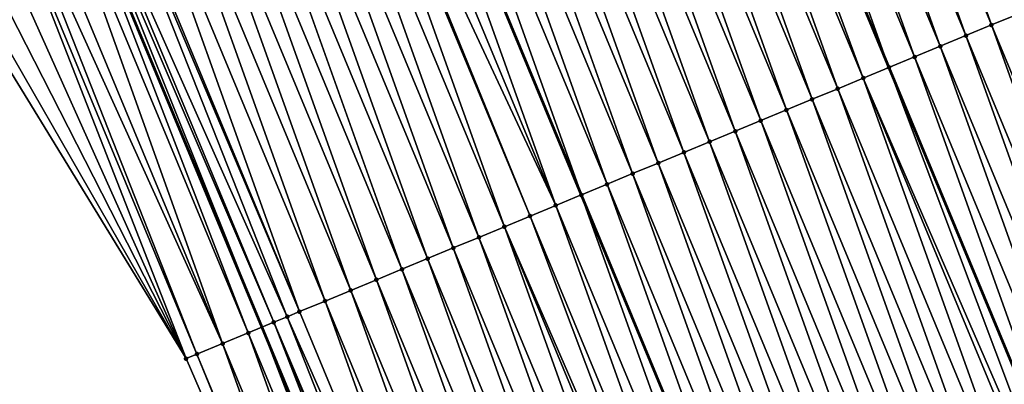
# Model space of a CAD drawing. Header units: feet. Extents: x 2007189 to 2022806, y 818621 to 837694.
# Tile 213 of 256: x 2011792 to 2011827, y 826066 to 826079. Entities that reach past the tile are written whole.
import ezdxf

# ---------------------------------------------------------------- set-up
doc = ezdxf.new("R2010")
doc.units = ezdxf.units.FT
doc.header["$MEASUREMENT"] = 0
for name, color, linetype, lineweight in [('EP_Travel Lane', 172, 'Continuous', 53), ('Road Shots', 141, 'Continuous', 100), ('Road X-Section', 40, 'Continuous', 13), ('STRIPING', 60, 'Continuous', 53)]:
    doc.layers.add(name, color=color, linetype=linetype, lineweight=lineweight)
doc.layers.add('I-77-MM17-21_SB-Surface-Border', color=7, linetype='Continuous')
doc.layers.add('I-77-MM17-21_SB-Surface-TIN', color=7, linetype='Continuous')

msp = doc.modelspace()

# ---------------------------------------------------------------- linework, layer by layer
at = {"layer": 'EP_Travel Lane'}
msp.add_polyline3d([(2011713.111879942, 826292.3793861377, 319.0083484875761), (2011719.983387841, 826273.59872087, 319.2715480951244), (2011726.953300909, 826254.6481103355, 319.5747531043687), (2011733.997875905, 826235.9314845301, 319.8235278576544), (2011741.042508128, 826217.2147066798, 320.0593405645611), (2011748.087054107, 826198.4981579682, 320.3147003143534), (2011755.326798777, 826179.4768711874, 320.5451343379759), (2011762.719385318, 826160.8945548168, 320.7722404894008), (2011770.112011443, 826142.3121389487, 320.9904713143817), (2011777.504339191, 826123.7304730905, 321.2755647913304), (2011785.078277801, 826104.7899843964, 321.503578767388), (2011792.747316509, 826086.3207787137, 321.7778036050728), (2011800.416499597, 826067.8512253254, 322.0212896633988), (2011808.085702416, 826049.3816244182, 322.2605564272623)], dxfattribs=at)
at = {"layer": 'I-77-MM17-21_SB-Surface-Border', "color": 3, "linetype": 'Continuous', "lineweight": -3}
msp.add_polyline3d([(2011805.64641768, 826048.3712826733, 322.3722156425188), (2011797.693609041, 826066.7234529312, 322.1487775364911), (2011787.124624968, 826083.9914792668, 322.0047524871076), (2011780.231277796, 826102.7823135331, 321.7206799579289), (2011772.817508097, 826121.8857885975, 321.454830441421), (2011765.762029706, 826140.600144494, 321.1653197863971), (2011756.889088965, 826158.600021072, 321.0111123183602), (2011749.86048251, 826177.324461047, 320.6826343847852), (2011742.719830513, 826196.4808427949, 320.4579383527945), (2011736.510619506, 826215.511206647, 320.1688976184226), (2011731.034645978, 826234.8175159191, 319.8865979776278), (2011724.04928346, 826253.5563896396, 319.6356774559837), (2011717.721598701, 826272.7704568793, 319.3246579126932), (2011710.386962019, 826291.3812878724, 319.0545610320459)], dxfattribs=at)
at = {"layer": 'I-77-MM17-21_SB-Surface-TIN', "color": 128, "linetype": 'Continuous', "lineweight": -3}
for points in [[(2011826.721774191, 826078.7487408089, 320.9663202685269), (2011819.98325247, 826097.6038118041, 320.6833620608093), (2011819.059403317, 826097.2210548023, 320.7179259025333)], [(2011826.721774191, 826078.7487408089, 320.9663202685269), (2011827.645629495, 826079.1314829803, 320.9304456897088), (2011819.98325247, 826097.6038118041, 320.6833620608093)], [(2011825.797921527, 826078.365992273, 321.0016323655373), (2011819.059403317, 826097.2210548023, 320.7179259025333), (2011818.13554513, 826096.83831958, 320.7544145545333)], [(2011825.797921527, 826078.365992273, 321.0016323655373), (2011826.721774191, 826078.7487408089, 320.9663202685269), (2011819.059403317, 826097.2210548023, 320.7179259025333)], [(2011824.874053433, 826077.9832809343, 321.0402318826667), (2011818.13554513, 826096.83831958, 320.7544145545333), (2011817.211676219, 826096.4556102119, 320.7931881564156)], [(2011824.874053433, 826077.9832809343, 321.0402318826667), (2011825.797921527, 826078.365992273, 321.0016323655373), (2011818.13554513, 826096.83831958, 320.7544145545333)], [(2011823.950181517, 826077.6005788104, 321.0796457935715), (2011817.211676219, 826096.4556102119, 320.7931881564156), (2011816.287818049, 826096.0728749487, 320.8296732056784)], [(2011823.950181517, 826077.6005788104, 321.0796457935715), (2011824.874053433, 826077.9832809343, 321.0402318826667), (2011817.211676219, 826096.4556102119, 320.7931881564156)], [(2011816.287818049, 826096.0728749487, 320.8296732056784), (2011815.363979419, 826095.6900864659, 320.8615341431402), (2011823.026332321, 826077.2178161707, 321.1137859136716)], [(2011823.950181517, 826077.6005788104, 321.0796457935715), (2011816.287818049, 826096.0728749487, 320.8296732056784), (2011823.026332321, 826077.2178161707, 321.1137859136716)], [(2011814.440163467, 826095.3072555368, 320.8894851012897), (2011822.102497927, 826076.8350293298, 321.1456382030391), (2011815.192453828, 826095.6190088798, 320.8669436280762)], [(2011815.192453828, 826095.6190088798, 320.8669436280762), (2011823.026332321, 826077.2178161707, 321.1137859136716), (2011815.363979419, 826095.6900864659, 320.8615341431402)], [(2011822.102497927, 826076.8350293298, 321.1456382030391), (2011823.026332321, 826077.2178161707, 321.1137859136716), (2011815.192453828, 826095.6190088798, 320.8669436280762)], [(2011813.516328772, 826094.9244636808, 320.920968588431), (2011821.178660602, 826076.4522438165, 321.1776823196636), (2011814.440163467, 826095.3072555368, 320.8894851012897)], [(2011814.440163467, 826095.3072555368, 320.8894851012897), (2011821.178660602, 826076.4522438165, 321.1776823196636), (2011822.102497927, 826076.8350293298, 321.1456382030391)], [(2011812.592461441, 826094.5417505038, 320.959405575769), (2011820.254812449, 826076.0694844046, 321.2120332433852), (2011813.516328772, 826094.9244636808, 320.920968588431)], [(2011813.516328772, 826094.9244636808, 320.920968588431), (2011820.254812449, 826076.0694844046, 321.2120332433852), (2011821.178660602, 826076.4522438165, 321.1776823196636)], [(2011811.668593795, 826094.1590380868, 320.9979097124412), (2011819.330956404, 826075.6867440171, 321.2480654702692), (2011812.592461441, 826094.5417505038, 320.959405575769)], [(2011812.592461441, 826094.5417505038, 320.959405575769), (2011819.330956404, 826075.6867440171, 321.2480654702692), (2011820.254812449, 826076.0694844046, 321.2120332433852)], [(2011810.744727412, 826093.7763226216, 321.0361444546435), (2011818.407090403, 826075.3040276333, 321.2862191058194), (2011811.668593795, 826094.1590380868, 320.9979097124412)], [(2011811.668593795, 826094.1590380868, 320.9979097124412), (2011818.407090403, 826075.3040276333, 321.2862191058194), (2011819.330956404, 826075.6867440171, 321.2480654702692)], [(2011809.820849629, 826093.3936346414, 321.076808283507), (2011817.483223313, 826074.9213138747, 321.3246047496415), (2011810.744727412, 826093.7763226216, 321.0361444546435)], [(2011810.744727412, 826093.7763226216, 321.0361444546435), (2011817.483223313, 826074.9213138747, 321.3246047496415), (2011818.407090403, 826075.3040276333, 321.2862191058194)], [(2011808.896979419, 826093.0109284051, 321.1158586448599), (2011816.55935035, 826074.5386142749, 321.3642417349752), (2011809.820849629, 826093.3936346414, 321.076808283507)], [(2011809.820849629, 826093.3936346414, 321.076808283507), (2011816.55935035, 826074.5386142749, 321.3642417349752), (2011817.483223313, 826074.9213138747, 321.3246047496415)], [(2011807.973122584, 826092.628189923, 321.1520592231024), (2011815.635471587, 826074.1559286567, 321.4051143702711), (2011808.896979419, 826093.0109284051, 321.1158586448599)], [(2011808.896979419, 826093.0109284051, 321.1158586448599), (2011815.635471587, 826074.1559286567, 321.4051143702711), (2011816.55935035, 826074.5386142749, 321.3642417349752)], [(2011814.71159986, 826073.7732260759, 321.4444878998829), (2011807.973122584, 826092.628189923, 321.1520592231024), (2011807.049258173, 826092.2454697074, 321.1898741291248)], [(2011814.71159986, 826073.7732260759, 321.4444878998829), (2011815.635471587, 826074.1559286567, 321.4051143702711), (2011807.973122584, 826092.628189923, 321.1520592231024)], [(2011813.787729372, 826073.3905205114, 321.4835977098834), (2011807.049258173, 826092.2454697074, 321.1898741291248), (2011806.125382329, 826091.8627770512, 321.2301246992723)], [(2011813.787729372, 826073.3905205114, 321.4835977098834), (2011814.71159986, 826073.7732260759, 321.4444878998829), (2011807.049258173, 826092.2454697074, 321.1898741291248)], [(2011812.863868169, 826073.0077925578, 321.5207288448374), (2011806.125382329, 826091.8627770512, 321.2301246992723), (2011805.201526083, 826091.4800371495, 321.2661998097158)], [(2011812.863868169, 826073.0077925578, 321.5207288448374), (2011813.787729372, 826073.3905205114, 321.4835977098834), (2011806.125382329, 826091.8627770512, 321.2301246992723)], [(2011811.940016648, 826072.6250412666, 321.5557974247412), (2011805.201526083, 826091.4800371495, 321.2661998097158), (2011804.277691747, 826091.0972444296, 321.2976069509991)], [(2011811.940016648, 826072.6250412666, 321.5557974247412), (2011812.863868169, 826073.0077925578, 321.5207288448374), (2011805.201526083, 826091.4800371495, 321.2661998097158)], [(2011811.016166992, 826072.2422854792, 321.5904686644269), (2011804.269533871, 826091.0938648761, 321.2979355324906), (2011803.353830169, 826090.7145173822, 321.3348180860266)], [(2011804.277691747, 826091.0972444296, 321.2976069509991), (2011804.269533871, 826091.0938648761, 321.2979355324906), (2011811.931859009, 826072.6216615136, 321.5561035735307)], [(2011811.016166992, 826072.2422854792, 321.5904686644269), (2011811.931859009, 826072.6216615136, 321.5561035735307), (2011804.269533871, 826091.0938648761, 321.2979355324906)], [(2011811.940016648, 826072.6250412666, 321.5557974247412), (2011804.277691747, 826091.0972444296, 321.2976069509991), (2011811.931859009, 826072.6216615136, 321.5561035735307)], [(2011811.016166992, 826072.2422854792, 321.5904686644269), (2011803.353830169, 826090.7145173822, 321.3348180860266), (2011802.544321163, 826090.3791116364, 321.363547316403)], [(2011809.168519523, 826071.4766489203, 321.6487653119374), (2011802.429991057, 826090.3317361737, 321.3672425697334), (2011801.506164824, 826089.9489239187, 321.3969232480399)], [(2011810.092340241, 826071.8594744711, 321.6202596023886), (2011802.544321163, 826090.3791116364, 321.363547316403), (2011802.429991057, 826090.3317361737, 321.3672425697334)], [(2011809.168519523, 826071.4766489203, 321.6487653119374), (2011810.092340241, 826071.8594744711, 321.6202596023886), (2011802.429991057, 826090.3317361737, 321.3672425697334)], [(2011810.092340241, 826071.8594744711, 321.6202596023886), (2011811.016166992, 826072.2422854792, 321.5904686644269), (2011802.544321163, 826090.3791116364, 321.363547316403)], [(2011808.244681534, 826071.0938650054, 321.6809506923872), (2011801.506164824, 826089.9489239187, 321.3969232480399), (2011800.582315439, 826089.5661674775, 321.4315366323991)], [(2011808.244681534, 826071.0938650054, 321.6809506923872), (2011809.168519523, 826071.4766489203, 321.6487653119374), (2011801.506164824, 826089.9489239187, 321.3969232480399)], [(2011807.320832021, 826070.711108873, 321.7155914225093), (2011800.582315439, 826089.5661674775, 321.4315366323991), (2011799.65844961, 826089.183450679, 321.469653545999)], [(2011807.320832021, 826070.711108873, 321.7155914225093), (2011808.244681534, 826071.0938650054, 321.6809506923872), (2011800.582315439, 826089.5661674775, 321.4315366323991)], [(2011806.396971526, 826070.3283792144, 321.7525718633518), (2011799.65844961, 826089.183450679, 321.469653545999), (2011798.734587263, 826088.8007254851, 321.5070284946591)], [(2011806.396971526, 826070.3283792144, 321.7525718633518), (2011807.320832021, 826070.711108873, 321.7155914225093), (2011799.65844961, 826089.183450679, 321.469653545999)], [(2011805.473107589, 826069.9456578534, 321.7902856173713), (2011798.734587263, 826088.8007254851, 321.5070284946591), (2011797.810721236, 826088.4180091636, 321.5451875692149)], [(2011805.473107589, 826069.9456578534, 321.7902856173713), (2011806.396971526, 826070.3283792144, 321.7525718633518), (2011798.734587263, 826088.8007254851, 321.5070284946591)], [(2011804.549244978, 826069.5629332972, 321.8277170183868), (2011797.810721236, 826088.4180091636, 321.5451875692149), (2011796.886847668, 826088.0353110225, 321.5849533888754)], [(2011804.549244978, 826069.5629332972, 321.8277170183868), (2011805.473107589, 826069.9456578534, 321.7902856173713), (2011797.810721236, 826088.4180091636, 321.5451875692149)], [(2011803.625376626, 826069.1802225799, 321.8663714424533), (2011796.886847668, 826088.0353110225, 321.5849533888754), (2011795.962974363, 826087.6526122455, 321.6246629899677)], [(2011803.625376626, 826069.1802225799, 321.8663714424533), (2011804.549244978, 826069.5629332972, 321.8277170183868), (2011796.886847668, 826088.0353110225, 321.5849533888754)], [(2011802.701500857, 826068.7975297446, 321.9066062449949), (2011795.962974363, 826087.6526122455, 321.6246629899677), (2011795.039110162, 826087.2698915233, 321.6624331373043)], [(2011802.701500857, 826068.7975297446, 321.9066062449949), (2011803.625376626, 826069.1802225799, 321.8663714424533), (2011795.962974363, 826087.6526122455, 321.6246629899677)], [(2011801.777613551, 826068.4148647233, 321.949299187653), (2011795.039110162, 826087.2698915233, 321.6624331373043), (2011794.115235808, 826086.887195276, 321.7023663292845)], [(2011801.777613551, 826068.4148647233, 321.949299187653), (2011802.701500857, 826068.7975297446, 321.9066062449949), (2011795.039110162, 826087.2698915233, 321.6624331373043)], [(2011801.336144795, 826068.2320308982, 321.9710706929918), (2011793.997016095, 826086.8382344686, 321.7081786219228), (2011793.191319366, 826086.5046004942, 321.7512668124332)], [(2011801.777613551, 826068.4148647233, 321.949299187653), (2011794.115235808, 826086.887195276, 321.7023663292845), (2011793.997016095, 826086.8382344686, 321.7081786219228)], [(2011801.336144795, 826068.2320308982, 321.9710706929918), (2011801.777613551, 826068.4148647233, 321.949299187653), (2011793.997016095, 826086.8382344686, 321.7081786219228)], [(2011799.92977255, 826067.6496947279, 322.0488297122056), (2011792.747316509, 826086.3207787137, 321.7778036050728), (2011792.267372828, 826086.1220782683, 321.8065796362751)], [(2011792.982635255, 826086.4182025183, 321.7636945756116), (2011792.747316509, 826086.3207787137, 321.7778036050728), (2011800.416499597, 826067.8512253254, 322.0212896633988)], [(2011799.92977255, 826067.6496947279, 322.0488297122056), (2011800.416499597, 826067.8512253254, 322.0212896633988), (2011792.747316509, 826086.3207787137, 321.7778036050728)], [(2011800.853704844, 826068.0322512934, 321.996551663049), (2011793.191319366, 826086.5046004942, 321.7512668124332), (2011792.982635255, 826086.4182025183, 321.7636945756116)], [(2011800.853704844, 826068.0322512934, 321.996551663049), (2011792.982635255, 826086.4182025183, 321.7636945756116), (2011800.416499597, 826067.8512253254, 322.0212896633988)], [(2011800.853704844, 826068.0322512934, 321.996551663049), (2011801.336144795, 826068.2320308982, 321.9710706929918), (2011793.191319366, 826086.5046004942, 321.7512668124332)], [(2011799.00585955, 826067.267091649, 322.0969969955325), (2011792.267372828, 826086.1220782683, 321.8065796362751), (2011791.343485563, 826085.7394131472, 321.8492636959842)], [(2011799.00585955, 826067.267091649, 322.0969969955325), (2011799.92977255, 826067.6496947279, 322.0488297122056), (2011792.267372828, 826086.1220782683, 321.8065796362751)], [(2011799.00585955, 826067.267091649, 322.0969969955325), (2011791.343485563, 826085.7394131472, 321.8492636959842), (2011790.743291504, 826085.490736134, 321.8707743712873)], [(2011797.693609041, 826066.7234529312, 322.1487775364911), (2011790.419645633, 826085.3566339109, 321.8818624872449), (2011789.495810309, 826084.9738435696, 321.9134798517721)], [(2011798.08199693, 826066.8843671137, 322.1344302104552), (2011790.743291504, 826085.490736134, 321.8707743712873), (2011790.419645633, 826085.3566339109, 321.8818624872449)], [(2011798.08199693, 826066.8843671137, 322.1344302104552), (2011790.419645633, 826085.3566339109, 321.8818624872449), (2011797.693609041, 826066.7234529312, 322.1487775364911)], [(2011798.08199693, 826066.8843671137, 322.1344302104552), (2011799.00585955, 826067.267091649, 322.0969969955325), (2011790.743291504, 826085.490736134, 321.8707743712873)], [(2011797.693609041, 826066.7234529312, 322.1487775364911), (2011789.495810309, 826084.9738435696, 321.9134798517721), (2011788.571965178, 826084.5910768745, 321.9471870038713)], [(2011797.693609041, 826066.7234529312, 322.1487775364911), (2011788.571965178, 826084.5910768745, 321.9471870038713), (2011787.648104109, 826084.2083485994, 321.9842896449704)], [(2011797.693609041, 826066.7234529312, 322.1487775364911), (2011787.648104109, 826084.2083485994, 321.9842896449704), (2011787.124624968, 826083.9914792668, 322.0047524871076)], [(2011834.384261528, 826060.2761460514, 321.1899064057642), (2011827.645629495, 826079.1314829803, 320.9304456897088), (2011826.721774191, 826078.7487408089, 320.9663202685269)], [(2011833.460393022, 826059.8934357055, 321.2285928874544), (2011826.721774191, 826078.7487408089, 320.9663202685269), (2011825.797921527, 826078.365992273, 321.0016323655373)], [(2011833.460393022, 826059.8934357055, 321.2285928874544), (2011834.384261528, 826060.2761460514, 321.1899064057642), (2011826.721774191, 826078.7487408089, 320.9663202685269)], [(2011832.536516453, 826059.5107447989, 321.2689973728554), (2011825.797921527, 826078.365992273, 321.0016323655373), (2011824.874053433, 826077.9832809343, 321.0402318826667)], [(2011832.536516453, 826059.5107447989, 321.2689973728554), (2011833.460393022, 826059.8934357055, 321.2285928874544), (2011825.797921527, 826078.365992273, 321.0016323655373)], [(2011831.61263739, 826059.1280599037, 321.3099331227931), (2011824.874053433, 826077.9832809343, 321.0402318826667), (2011823.950181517, 826077.6005788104, 321.0796457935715)], [(2011831.61263739, 826059.1280599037, 321.3099331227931), (2011832.536516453, 826059.5107447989, 321.2689973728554), (2011824.874053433, 826077.9832809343, 321.0402318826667)], [(2011823.950181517, 826077.6005788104, 321.0796457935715), (2011823.026332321, 826077.2178161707, 321.1137859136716), (2011830.688775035, 826058.7453293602, 321.3469042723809)], [(2011831.61263739, 826059.1280599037, 321.3099331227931), (2011823.950181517, 826077.6005788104, 321.0796457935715), (2011830.688775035, 826058.7453293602, 321.3469042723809)], [(2011830.066992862, 826058.487688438, 321.3677286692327), (2011823.026332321, 826077.2178161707, 321.1137859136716), (2011822.102497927, 826076.8350293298, 321.1456382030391)], [(2011830.066992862, 826058.487688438, 321.3677286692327), (2011830.688775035, 826058.7453293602, 321.3469042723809), (2011823.026332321, 826077.2178161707, 321.1137859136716)], [(2011828.841117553, 826057.9797223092, 321.4077375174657), (2011822.102497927, 826076.8350293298, 321.1456382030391), (2011821.178660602, 826076.4522438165, 321.1776823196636)], [(2011828.841117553, 826057.9797223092, 321.4077375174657), (2011829.764947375, 826058.362525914, 321.3772930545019), (2011822.102497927, 826076.8350293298, 321.1456382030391)], [(2011829.764947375, 826058.362525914, 321.3772930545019), (2011830.066992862, 826058.487688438, 321.3677286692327), (2011822.102497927, 826076.8350293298, 321.1456382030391)], [(2011827.917269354, 826057.5969630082, 321.4420974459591), (2011821.178660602, 826076.4522438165, 321.1776823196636), (2011820.254812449, 826076.0694844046, 321.2120332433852)], [(2011827.917269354, 826057.5969630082, 321.4420974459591), (2011828.841117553, 826057.9797223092, 321.4077375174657), (2011821.178660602, 826076.4522438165, 321.1776823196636)], [(2011826.993400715, 826057.2142529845, 321.4808123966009), (2011820.254812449, 826076.0694844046, 321.2120332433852), (2011819.330956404, 826075.6867440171, 321.2480654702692)], [(2011826.993400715, 826057.2142529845, 321.4808123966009), (2011827.917269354, 826057.5969630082, 321.4420974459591), (2011820.254812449, 826076.0694844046, 321.2120332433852)], [(2011826.069513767, 826056.8315871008, 321.5234283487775), (2011819.330956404, 826075.6867440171, 321.2480654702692), (2011818.407090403, 826075.3040276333, 321.2862191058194)], [(2011826.069513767, 826056.8315871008, 321.5234283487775), (2011826.993400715, 826057.2142529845, 321.4808123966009), (2011819.330956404, 826075.6867440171, 321.2480654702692)], [(2011825.145623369, 826056.448929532, 321.5667791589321), (2011818.407090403, 826075.3040276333, 321.2862191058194), (2011817.483223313, 826074.9213138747, 321.3246047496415)], [(2011825.145623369, 826056.448929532, 321.5667791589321), (2011826.069513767, 826056.8315871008, 321.5234283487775), (2011818.407090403, 826075.3040276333, 321.2862191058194)], [(2011824.221738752, 826056.0662580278, 321.6088983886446), (2011817.483223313, 826074.9213138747, 321.3246047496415), (2011816.55935035, 826074.5386142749, 321.3642417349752)], [(2011824.221738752, 826056.0662580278, 321.6088983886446), (2011825.145623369, 826056.448929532, 321.5667791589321), (2011817.483223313, 826074.9213138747, 321.3246047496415)], [(2011823.29786116, 826055.6835695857, 321.6495206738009), (2011816.55935035, 826074.5386142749, 321.3642417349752), (2011815.635471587, 826074.1559286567, 321.4051143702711)], [(2011823.29786116, 826055.6835695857, 321.6495206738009), (2011824.221738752, 826056.0662580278, 321.6088983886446), (2011816.55935035, 826074.5386142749, 321.3642417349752)], [(2011814.71159986, 826073.7732260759, 321.4444878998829), (2011822.37398295, 826055.3008826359, 321.6902748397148), (2011815.635471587, 826074.1559286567, 321.4051143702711)], [(2011822.37398295, 826055.3008826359, 321.6902748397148), (2011823.29786116, 826055.6835695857, 321.6495206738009), (2011815.635471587, 826074.1559286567, 321.4051143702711)], [(2011813.787729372, 826073.3905205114, 321.4835977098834), (2011821.450094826, 826054.9182195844, 321.7331411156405), (2011814.71159986, 826073.7732260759, 321.4444878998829)], [(2011814.71159986, 826073.7732260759, 321.4444878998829), (2011821.450094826, 826054.9182195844, 321.7331411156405), (2011822.37398295, 826055.3008826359, 321.6902748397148)], [(2011812.863868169, 826073.0077925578, 321.5207288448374), (2011820.526236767, 826054.5354840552, 321.7696019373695), (2011813.787729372, 826073.3905205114, 321.4835977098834)], [(2011813.787729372, 826073.3905205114, 321.4835977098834), (2011820.526236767, 826054.5354840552, 321.7696019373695), (2011821.450094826, 826054.9182195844, 321.7331411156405)], [(2011811.940016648, 826072.6250412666, 321.5557974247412), (2011819.602397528, 826054.1527031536, 321.8020528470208), (2011812.863868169, 826073.0077925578, 321.5207288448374)], [(2011812.863868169, 826073.0077925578, 321.5207288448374), (2011819.602397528, 826054.1527031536, 321.8020528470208), (2011820.526236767, 826054.5354840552, 321.7696019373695)], [(2011811.016166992, 826072.2422854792, 321.5904686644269), (2011818.678551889, 826053.7699376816, 321.8358674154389), (2011811.931859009, 826072.6216615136, 321.5561035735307)], [(2011811.940016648, 826072.6250412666, 321.5557974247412), (2011811.931859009, 826072.6216615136, 321.5561035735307), (2011819.594240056, 826054.1493233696, 321.8023514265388)], [(2011818.678551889, 826053.7699376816, 321.8358674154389), (2011819.594240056, 826054.1493233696, 321.8023514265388), (2011811.931859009, 826072.6216615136, 321.5561035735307)], [(2011811.940016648, 826072.6250412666, 321.5557974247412), (2011819.594240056, 826054.1493233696, 321.8023514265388), (2011819.602397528, 826054.1527031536, 321.8020528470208)], [(2011810.092340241, 826071.8594744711, 321.6202596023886), (2011817.754717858, 826053.3871442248, 321.8672087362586), (2011811.016166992, 826072.2422854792, 321.5904686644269)], [(2011811.016166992, 826072.2422854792, 321.5904686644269), (2011817.754717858, 826053.3871442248, 321.8672087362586), (2011818.678551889, 826053.7699376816, 321.8358674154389)], [(2011809.168519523, 826071.4766489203, 321.6487653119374), (2011817.138397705, 826053.1317413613, 321.8859517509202), (2011810.092340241, 826071.8594744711, 321.6202596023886)], [(2011810.092340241, 826071.8594744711, 321.6202596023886), (2011817.138397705, 826053.1317413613, 321.8859517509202), (2011817.754717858, 826053.3871442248, 321.8672087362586)], [(2011808.244681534, 826071.0938650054, 321.6809506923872), (2011815.907071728, 826052.6215044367, 321.9252184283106), (2011809.168519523, 826071.4766489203, 321.6487653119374)], [(2011809.168519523, 826071.4766489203, 321.6487653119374), (2011815.907071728, 826052.6215044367, 321.9252184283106), (2011816.830900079, 826053.0043115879, 321.8950873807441)], [(2011809.168519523, 826071.4766489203, 321.6487653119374), (2011816.830900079, 826053.0043115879, 321.8950873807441), (2011817.138397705, 826053.1317413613, 321.8859517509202)], [(2011807.320832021, 826070.711108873, 321.7155914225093), (2011814.98323304, 826052.2387222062, 321.9575518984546), (2011808.244681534, 826071.0938650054, 321.6809506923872)], [(2011808.244681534, 826071.0938650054, 321.6809506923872), (2011814.98323304, 826052.2387222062, 321.9575518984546), (2011815.907071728, 826052.6215044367, 321.9252184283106)], [(2011814.059379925, 826051.8559747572, 321.9929592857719), (2011807.320832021, 826070.711108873, 321.7155914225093), (2011806.396971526, 826070.3283792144, 321.7525718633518)], [(2011814.059379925, 826051.8559747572, 321.9929592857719), (2011814.98323304, 826052.2387222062, 321.9575518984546), (2011807.320832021, 826070.711108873, 321.7155914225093)], [(2011813.135508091, 826051.4732724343, 322.0323548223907), (2011806.396971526, 826070.3283792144, 321.7525718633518), (2011805.473107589, 826069.9456578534, 321.7902856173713)], [(2011813.135508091, 826051.4732724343, 322.0323548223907), (2011814.059379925, 826051.8559747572, 321.9929592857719), (2011806.396971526, 826070.3283792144, 321.7525718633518)], [(2011812.211632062, 826051.0905802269, 322.0726443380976), (2011805.473107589, 826069.9456578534, 321.7902856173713), (2011804.549244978, 826069.5629332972, 321.8277170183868)], [(2011812.211632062, 826051.0905802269, 322.0726443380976), (2011813.135508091, 826051.4732724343, 322.0323548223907), (2011805.473107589, 826069.9456578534, 321.7902856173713)], [(2011811.287759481, 826050.7078797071, 322.1121992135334), (2011804.549244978, 826069.5629332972, 321.8277170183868), (2011803.625376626, 826069.1802225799, 321.8663714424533)], [(2011811.287759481, 826050.7078797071, 322.1121992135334), (2011812.211632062, 826051.0905802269, 322.0726443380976), (2011804.549244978, 826069.5629332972, 321.8277170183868)], [(2011810.363885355, 826050.3251829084, 322.1520829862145), (2011803.625376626, 826069.1802225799, 321.8663714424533), (2011802.701500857, 826068.7975297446, 321.9066062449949)], [(2011810.363885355, 826050.3251829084, 322.1520829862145), (2011811.287759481, 826050.7078797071, 322.1121992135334), (2011803.625376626, 826069.1802225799, 321.8663714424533)], [(2011809.44000636, 826049.94249785, 322.1930043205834), (2011802.701500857, 826068.7975297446, 321.9066062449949), (2011801.777613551, 826068.4148647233, 321.949299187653)], [(2011809.44000636, 826049.94249785, 322.1930043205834), (2011810.363885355, 826050.3251829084, 322.1520829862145), (2011802.701500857, 826068.7975297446, 321.9066062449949)], [(2011808.666573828, 826049.6221661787, 322.2299855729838), (2011801.336144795, 826068.2320308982, 321.9710706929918), (2011800.853704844, 826068.0322512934, 321.996551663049)], [(2011809.44000636, 826049.94249785, 322.1930043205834), (2011801.777613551, 826068.4148647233, 321.949299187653), (2011801.336144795, 826068.2320308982, 321.9710706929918)], [(2011808.666573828, 826049.6221661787, 322.2299855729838), (2011809.44000636, 826049.94249785, 322.1930043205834), (2011801.336144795, 826068.2320308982, 321.9710706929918)], [(2011807.592192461, 826049.1772625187, 322.2867590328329), (2011800.416499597, 826067.8512253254, 322.0212896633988), (2011799.92977255, 826067.6496947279, 322.0488297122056)], [(2011800.853704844, 826068.0322512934, 321.996551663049), (2011800.416499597, 826067.8512253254, 322.0212896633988), (2011808.085702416, 826049.3816244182, 322.2605564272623)], [(2011807.592192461, 826049.1772625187, 322.2867590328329), (2011808.085702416, 826049.3816244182, 322.2605564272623), (2011800.416499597, 826067.8512253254, 322.0212896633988)], [(2011808.516109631, 826049.5598555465, 322.237704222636), (2011800.853704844, 826068.0322512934, 321.996551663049), (2011808.085702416, 826049.3816244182, 322.2605564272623)], [(2011808.516109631, 826049.5598555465, 322.237704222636), (2011808.666573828, 826049.6221661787, 322.2299855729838), (2011800.853704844, 826068.0322512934, 321.996551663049)], [(2011806.668296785, 826048.7946176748, 322.3312344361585), (2011799.92977255, 826067.6496947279, 322.0488297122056), (2011799.00585955, 826067.267091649, 322.0969969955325)], [(2011806.668296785, 826048.7946176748, 322.3312344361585), (2011807.592192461, 826049.1772625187, 322.2867590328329), (2011799.92977255, 826067.6496947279, 322.0488297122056)], [(2011805.744434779, 826048.4118916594, 322.3685360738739), (2011799.00585955, 826067.267091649, 322.0969969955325), (2011798.08199693, 826066.8843671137, 322.1344302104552)], [(2011805.744434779, 826048.4118916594, 322.3685360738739), (2011806.668296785, 826048.7946176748, 322.3312344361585), (2011799.00585955, 826067.267091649, 322.0969969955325)], [(2011805.64641768, 826048.3712826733, 322.3722156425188), (2011798.08199693, 826066.8843671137, 322.1344302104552), (2011797.693609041, 826066.7234529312, 322.1487775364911)], [(2011805.744434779, 826048.4118916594, 322.3685360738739), (2011798.08199693, 826066.8843671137, 322.1344302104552), (2011805.64641768, 826048.3712826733, 322.3722156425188)]]:
    msp.add_3dface(points, dxfattribs=at)
at = {"layer": 'Road Shots', "lineweight": 100}
for p in [(2011826.721774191, 826078.7487408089, 320.9663202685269), (2011825.797921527, 826078.365992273, 321.0016323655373), (2011824.874053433, 826077.9832809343, 321.0402318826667), (2011823.950181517, 826077.6005788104, 321.0796457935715), (2011823.026334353, 826077.2178170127, 321.1137858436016), (2011822.102497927, 826076.8350293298, 321.1456382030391), (2011821.178660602, 826076.4522438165, 321.1776823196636), (2011820.254812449, 826076.0694844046, 321.2120332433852), (2011819.330956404, 826075.6867440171, 321.2480654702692), (2011818.407090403, 826075.3040276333, 321.2862191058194), (2011817.483223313, 826074.9213138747, 321.3246047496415), (2011816.55935035, 826074.5386142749, 321.3642417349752), (2011815.635471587, 826074.1559286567, 321.4051143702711), (2011814.71159986, 826073.7732260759, 321.4444878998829), (2011813.787729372, 826073.3905205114, 321.4835977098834), (2011812.863868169, 826073.0077925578, 321.5207288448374), (2011811.940016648, 826072.6250412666, 321.5557974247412), (2011811.016166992, 826072.2422854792, 321.5904686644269), (2011810.092340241, 826071.8594744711, 321.6202596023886), (2011809.168519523, 826071.4766489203, 321.6487653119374), (2011808.244681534, 826071.0938650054, 321.6809506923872), (2011807.320832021, 826070.711108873, 321.7155914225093), (2011806.396971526, 826070.3283792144, 321.7525718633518), (2011805.473107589, 826069.9456578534, 321.7902856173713), (2011804.549244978, 826069.5629332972, 321.8277170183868), (2011803.625376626, 826069.1802225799, 321.8663714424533), (2011802.701500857, 826068.7975297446, 321.9066062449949), (2011801.336144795, 826068.2320308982, 321.9710706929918), (2011801.777613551, 826068.4148647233, 321.949299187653), (2011800.853704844, 826068.0322512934, 321.996551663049), (2011799.92977255, 826067.6496947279, 322.0488297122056), (2011799.00585955, 826067.267091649, 322.0969969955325), (2011798.08199693, 826066.8843671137, 322.1344302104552), (2011797.693609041, 826066.7234529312, 322.1487775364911)]:
    msp.add_point(p, dxfattribs=at)
at = {"layer": 'Road X-Section', "extrusion": (0.3831193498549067, -0.9236176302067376, 0.01224895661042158), "elevation": 7792.780893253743, "flags": 128}
msp.add_lwpolyline([(2174820.539225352, 225.0383464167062), (2174819.539225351, 225.0889081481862), (2174818.539225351, 225.1401822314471), (2174817.539225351, 225.1916669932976), (2174816.724536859, 225.2300571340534), (2174816.539225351, 225.2366433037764), (2174815.539225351, 225.268386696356), (2174814.539225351, 225.3057295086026), (2174813.539225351, 225.341361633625), (2174812.539225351, 225.3797534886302), (2174811.539225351, 225.4189971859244), (2174810.539225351, 225.4576679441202), (2174809.539225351, 225.4939274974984), (2174808.539225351, 225.5298047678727), (2174807.53922535, 225.5651195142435), (2174806.539225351, 225.6037219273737), (2174805.539225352, 225.6431387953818), (2174804.539225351, 225.6772814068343), (2174803.539225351, 225.7091361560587), (2174802.539225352, 225.741182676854), (2174801.539225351, 225.7755361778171), (2174800.539225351, 225.8115711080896), (2174799.539225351, 225.8497276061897), (2174798.539225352, 225.8881161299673), (2174797.539225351, 225.9277560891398), (2174796.539225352, 225.968631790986), (2174795.539225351, 226.008008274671), (2174794.539225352, 226.0471210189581), (2174793.539225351, 226.0842549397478), (2174792.539225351, 226.119326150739), (2174791.539225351, 226.1539999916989), (2174790.539225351, 226.1837931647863), (2174789.539225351, 226.2123010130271), (2174788.539225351, 226.2444888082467), (2174787.539225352, 226.279132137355), (2174786.539225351, 226.3161153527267), (2174785.539225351, 226.3538319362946), (2174784.539225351, 226.3912661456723), (2174783.539225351, 226.4299234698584), (2174782.539225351, 226.470161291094), (2174781.539225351, 226.5128574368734), (2174781.061394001, 226.5346305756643), (2174780.539225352, 226.560113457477), (2174779.539225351, 226.6123954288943), (2174778.539225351, 226.6605663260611), (2174777.539225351, 226.6980023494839), (2174777.118822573, 226.7123507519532)], dxfattribs=at)
at = {"layer": 'STRIPING'}
for points in [[(2011736.342764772, 826300.8813247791, 318.0747988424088), (2011743.224727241, 826282.1044132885, 318.3321574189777), (2011750.128742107, 826263.3542094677, 318.6138897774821), (2011757.170561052, 826244.6366880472, 318.8732291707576), (2011764.212430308, 826225.9190328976, 319.121159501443), (2011771.254326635, 826207.201305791, 319.3629514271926), (2011778.335650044, 826188.5322446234, 319.6146677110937), (2011785.667908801, 826169.9264765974, 319.8666362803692), (2011793.000232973, 826151.3205425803, 320.1038285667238), (2011800.332515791, 826132.7147134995, 320.3503616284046), (2011807.701760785, 826114.1620330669, 320.5806753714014), (2011815.363979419, 826095.6900864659, 320.8615341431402), (2011823.026332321, 826077.2178161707, 321.1137859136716), (2011830.688775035, 826058.7453293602, 321.3469042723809)], [(2011725.05938566, 826296.7517174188, 318.5158555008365), (2011731.942857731, 826277.9753718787, 318.7741630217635), (2011738.884096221, 826259.1296520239, 319.0511379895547), (2011745.925963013, 826240.4120034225, 319.2996235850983), (2011752.967848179, 826221.6943059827, 319.5439470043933), (2011760.009690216, 826202.9767231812, 319.7980493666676), (2011767.16117504, 826184.1342989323, 320.057736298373), (2011774.495217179, 826165.5289837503, 320.2904432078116), (2011781.829204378, 826146.9238079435, 320.5355552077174), (2011789.163196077, 826128.3186207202, 320.779655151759), (2011796.607296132, 826109.5658575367, 321.0211440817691), (2011804.269533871, 826091.0938648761, 321.2979355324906), (2011811.931859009, 826072.6216615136, 321.5561035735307), (2011819.594240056, 826054.1493233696, 321.8023514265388)]]:
    msp.add_polyline3d(points, dxfattribs=at)

doc.saveas('drawing.dxf')
